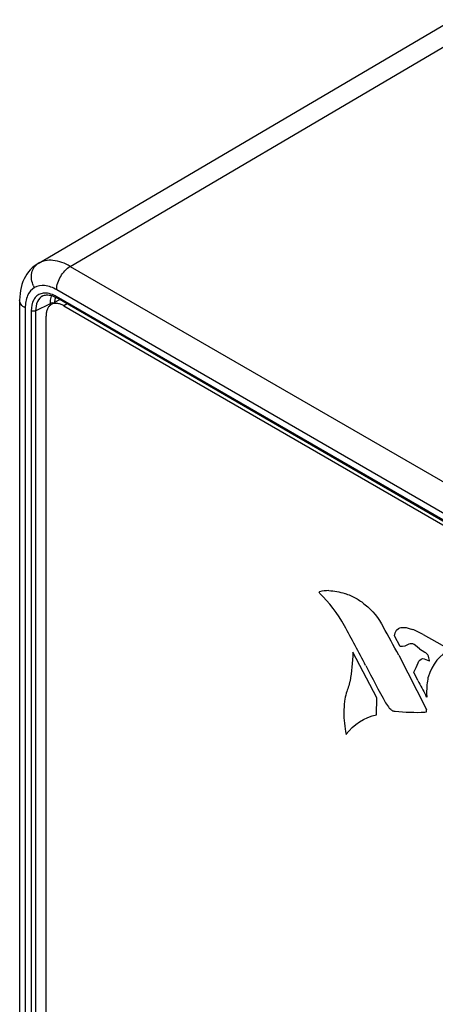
# Model space of a CAD drawing. Header units: inches. Extents: x 0 to 34, y 0 to 22.
# Tile 54 of 97: x 25.97 to 26.297, y 19.246 to 20.02. Entities that reach past the tile are written whole.
import ezdxf

# ---------------------------------------------------------------- set-up
doc = ezdxf.new("R2010")
doc.units = ezdxf.units.IN
doc.header["$LTSCALE"] = 1.87
doc.header["$MEASUREMENT"] = 0
doc.layers.get('0').update_dxf_attribs({"linetype": 'CONTINUOUS'})

msp = doc.modelspace()

# ---------------------------------------------------------------- linework, layer by layer
at = {"color": 7, "linetype": 'CONTINUOUS'}
for p, q in [((25.98418, 19.82848), (26.31027, 20.02011)), ((26.00945, 19.82616), (26.33539, 20.0177)), ((26.00945, 19.82616), (26.88902, 19.31831)), ((26.84347, 19.32001), (25.99875, 19.80774)), ((25.9696, 19.79957), (25.9696, 18.56851)), ((25.98218, 19.7912), (25.99383, 19.79702)), ((25.98781, 19.80294), (25.9878, 19.80293)), ((25.99383, 19.79567), (25.99383, 19.79702)), ((26.00119, 19.79999), (25.99451, 19.79614)), ((26.8155, 19.33065), (25.99828, 19.8025)), ((26.81601, 19.32952), (25.99879, 19.80138)), ((26.00695, 19.79666), (26.00436, 19.79517)), ((25.974, 19.79345), (25.974, 18.57129)), ((25.97877, 19.79124), (25.97877, 18.601)), ((25.98218, 19.7912), (25.98218, 18.60096)), ((26.00436, 19.79517), (26.81778, 19.3255)), ((25.99044, 18.60128), (25.99044, 19.78713))]:
    msp.add_line(p, q, dxfattribs=at)
at = {"color": 40, "linetype": 'CONTINUOUS'}
for p, q in [((26.20536, 19.56994), (26.20562, 19.57032)), ((26.20586, 19.56901), (26.20536, 19.56994)), ((26.26916, 19.52732), (26.26482, 19.53571)), ((26.28732, 19.53668), (26.30884, 19.52467)), ((26.28135, 19.52801), (26.28013, 19.52893)), ((26.28445, 19.52533), (26.28136, 19.52798)), ((26.28855, 19.52264), (26.28445, 19.5253)), ((26.25082, 19.48691), (26.23185, 19.52275)), ((26.2681, 19.52057), (26.28925, 19.47877)), ((26.28878, 19.52258), (26.28856, 19.5227)), ((26.29213, 19.51578), (26.29215, 19.51624)), ((26.28314, 19.50062), (26.27982, 19.50698)), ((26.25059, 19.47357), (26.25082, 19.48691)), ((26.29014, 19.48738), (26.2893, 19.48887)), ((26.29, 19.49064), (26.29008, 19.48742)), ((26.28928, 19.47875), (26.28979, 19.47738)), ((26.2897, 19.47572), (26.28849, 19.47538)), ((26.28974, 19.47689), (26.28967, 19.47575)), ((26.28972, 19.47747), (26.28974, 19.47689))]:
    msp.add_line(p, q, dxfattribs=at)
at = {"color": 7, "linetype": 'CONTINUOUS'}
for points in [[(25.98418, 19.82849), (25.9826, 19.82748), (25.981, 19.82629), (25.97946, 19.82496), (25.97799, 19.82348), (25.97661, 19.82187), (25.97534, 19.82012), (25.97417, 19.81825), (25.97313, 19.81626), (25.97221, 19.81416), (25.97142, 19.81195), (25.97077, 19.80964), (25.97026, 19.80723), (25.9699, 19.80474), (25.96968, 19.80216), (25.9696, 19.79957)], [(25.9878, 19.80293), (25.98828, 19.80315), (25.98909, 19.80342), (25.98994, 19.80361), (25.99084, 19.8037), (25.99179, 19.8037), (25.99277, 19.8036), (25.99378, 19.80342), (25.99482, 19.80314), (25.99587, 19.80278), (25.99694, 19.80233), (25.998, 19.80181), (25.99879, 19.80138)]]:
    msp.add_lwpolyline(points, dxfattribs=at)
for centre, radius, start, end in [((25.99707, 19.81861), 0.01827, 204.9958, 210.01379), ((26.00799, 19.79839), 0.01401, 160.15329, 161.72535)]:
    msp.add_arc(centre, radius, start, end, dxfattribs=at)
at = {"color": 40, "linetype": 'CONTINUOUS'}
for centre, radius, start, end in [((26.21451, 19.52774), 0.04356, 92.04948, 101.82673), ((25.14982, 18.95452), 1.22633, 27.05045, 28.7069), ((22.67318, 17.53246), 4.10805, 28.94374, 29.29584), ((26.24459, 19.45615), 0.09121, 62.1075, 68.03597), ((26.98857, 19.89531), 0.83909, 207.16569, 209.4237), ((26.2331, 19.53364), 0.05379, 330.28711, 339.05935), ((26.58899, 19.65376), 0.34206, 206.60976, 208.82057), ((26.30547, 19.47139), 0.08115, 166.27999, 170.94522), ((26.30124, 19.47535), 0.07641, 173.38788, 179.98987), ((26.29985, 19.50845), 0.04919, 211.0678, 217.1094)]:
    msp.add_arc(centre, radius, start, end, dxfattribs=at)
at = {"color": 7, "linetype": 'CONTINUOUS'}
for points, knots in [([(25.98051, 19.81089), (25.97906, 19.81401), (25.97818, 19.81943), (25.98069, 19.82559), (25.983, 19.82779), (25.98429, 19.82855)], [0, 0, 0, 0, 0.528322, 0.770745, 1, 1, 1, 1]), ([(26.00945, 19.82616), (26.00529, 19.82854), (25.99864, 19.83115), (25.98977, 19.8309), (25.98595, 19.82951), (25.98429, 19.82855)], [0, 0, 0, 0, 0.546896, 0.781062, 1, 1, 1, 1]), ([(25.99875, 19.80774), (25.99875, 19.81139), (26.00126, 19.8186), (26.00628, 19.82436), (26.00945, 19.82616)], [0, 0, 0, 0, 0.500567, 1, 1, 1, 1]), ([(25.99875, 19.80774), (25.99586, 19.80941), (25.99007, 19.81181), (25.98361, 19.81084), (25.98125, 19.80947)], [0, 0, 0, 0, 0.550754, 1, 1, 1, 1]), ([(25.98125, 19.80947), (25.97889, 19.80811), (25.97481, 19.803), (25.974, 19.79679), (25.974, 19.79345)], [0, 0, 0, 0, 0.449253, 1, 1, 1, 1]), ([(25.98626, 19.80466), (25.98512, 19.80429), (25.9829, 19.80306), (25.97948, 19.79867), (25.97877, 19.79422), (25.97877, 19.79124)], [0, 0, 0, 0, 0.220837, 0.45176, 1, 1, 1, 1]), ([(25.99164, 19.80499), (25.99117, 19.80507), (25.98937, 19.80527), (25.98752, 19.80507), (25.98626, 19.80466)], [0, 0, 0, 0, 0.265277, 1, 1, 1, 1]), ([(25.99828, 19.8025), (25.99773, 19.80282), (25.99564, 19.80393), (25.99335, 19.80472), (25.99164, 19.80499)], [0, 0, 0, 0, 0.268865, 1, 1, 1, 1]), ([(25.974, 19.79345), (25.97276, 19.79417), (25.97063, 19.7958), (25.9696, 19.79841), (25.9696, 19.79957)], [0, 0, 0, 0, 0.550776, 1, 1, 1, 1]), ([(25.9878, 19.80293), (25.98599, 19.80203), (25.98278, 19.79833), (25.98218, 19.79369), (25.98218, 19.7912)], [0, 0, 0, 0, 0.448573, 1, 1, 1, 1]), ([(25.99451, 19.79614), (25.99386, 19.79576), (25.99265, 19.79475), (25.99135, 19.79263), (25.99059, 19.79002), (25.99044, 19.78813), (25.99044, 19.78713)], [0, 0, 0, 0, 0.21775, 0.450892, 0.710464, 1, 1, 1, 1]), ([(25.99383, 19.79702), (25.99384, 19.79754), (25.99391, 19.79948), (25.99424, 19.80142), (25.99469, 19.80278)], [0, 0, 0, 0, 0.266499, 1, 1, 1, 1]), ([(25.99649, 19.79728), (25.99582, 19.79745), (25.99486, 19.79744), (25.99402, 19.79712), (25.99383, 19.79702)], [0, 0, 0, 0, 0.767196, 1, 1, 1, 1]), ([(26.00436, 19.79517), (26.00349, 19.79566), (26.00177, 19.79648), (25.99913, 19.79712), (25.99665, 19.79706), (25.99516, 19.79651), (25.99451, 19.79614)], [0, 0, 0, 0, 0.289542, 0.549115, 0.782256, 1, 1, 1, 1]), ([(25.99727, 19.79773), (25.99728, 19.7981), (25.99737, 19.79949), (25.99762, 19.80087), (25.99791, 19.80186)], [0, 0, 0, 0, 0.263293, 1, 1, 1, 1]), ([(25.99879, 19.80138), (25.99854, 19.80152), (25.99831, 19.80196), (25.99828, 19.80238), (25.99828, 19.8025)], [0, 0, 0, 0, 0.705004, 1, 1, 1, 1]), ([(25.98218, 19.7912), (25.98141, 19.79078), (25.98011, 19.7907), (25.97901, 19.7911), (25.97877, 19.79124)], [0, 0, 0, 0, 0.760528, 1, 1, 1, 1])]:
    msp.add_open_spline(points, degree=3, knots=knots, dxfattribs=at)
at = {"color": 40, "linetype": 'CONTINUOUS'}
for points in [[(26.21301, 19.57122), (26.21708, 19.57105), (26.22138, 19.57024), (26.22575, 19.56886)], [(26.22542, 19.54352), (26.22016, 19.55305), (26.21321, 19.56211), (26.20586, 19.56901)], [(26.22571, 19.56893), (26.2285, 19.56818), (26.23142, 19.56694), (26.2343, 19.56527)], [(26.2343, 19.56527), (26.23675, 19.56386), (26.2392, 19.56212), (26.24158, 19.56013)], [(26.24158, 19.56015), (26.24697, 19.55603), (26.2523, 19.54946), (26.25583, 19.54262)], [(26.26482, 19.53571), (26.26512, 19.5391), (26.26697, 19.54168), (26.26951, 19.54227)], [(26.2696, 19.54211), (26.27232, 19.54258), (26.27553, 19.54208), (26.27875, 19.54062)], [(26.27599, 19.52907), (26.27411, 19.52773), (26.27174, 19.52709), (26.26917, 19.52726)], [(26.27823, 19.52945), (26.27741, 19.52954), (26.27664, 19.52942), (26.27599, 19.52911)], [(26.28013, 19.52893), (26.27947, 19.52931), (26.27879, 19.5295), (26.27821, 19.52947)], [(26.23185, 19.52275), (26.23175, 19.51479), (26.23102, 19.50718), (26.2297, 19.50008)], [(26.28329, 19.51442), (26.28384, 19.51622), (26.28513, 19.51745), (26.28674, 19.51772)], [(26.28672, 19.51777), (26.2884, 19.51758), (26.29024, 19.51692), (26.29205, 19.51588)], [(26.29097, 19.52079), (26.29029, 19.52153), (26.28953, 19.52215), (26.28878, 19.52258)], [(26.29215, 19.51624), (26.29215, 19.5176), (26.2917, 19.51928), (26.29095, 19.52076)], [(26.30884, 19.52467), (26.30061, 19.52112), (26.29423, 19.51336), (26.29111, 19.50306)], [(26.29107, 19.50307), (26.29037, 19.49918), (26.29, 19.49501), (26.29, 19.49064)], [(26.22963, 19.50014), (26.22883, 19.4968), (26.22783, 19.49362), (26.2266, 19.49068)], [(26.26283, 19.47684), (26.26207, 19.47728), (26.26129, 19.47794), (26.26061, 19.47873)], [(26.22483, 19.47537), (26.22483, 19.4699), (26.22541, 19.46405), (26.22654, 19.45809)], [(26.22651, 19.4581), (26.23259, 19.46609), (26.24096, 19.47148), (26.25057, 19.47358)], [(26.2651, 19.47618), (26.26442, 19.47614), (26.26361, 19.47639), (26.26283, 19.47684)], [(26.28849, 19.47537), (26.2809, 19.47503), (26.27308, 19.47531), (26.26509, 19.4762)]]:
    msp.add_open_spline(points, degree=3, dxfattribs=at)

doc.saveas('drawing.dxf')
